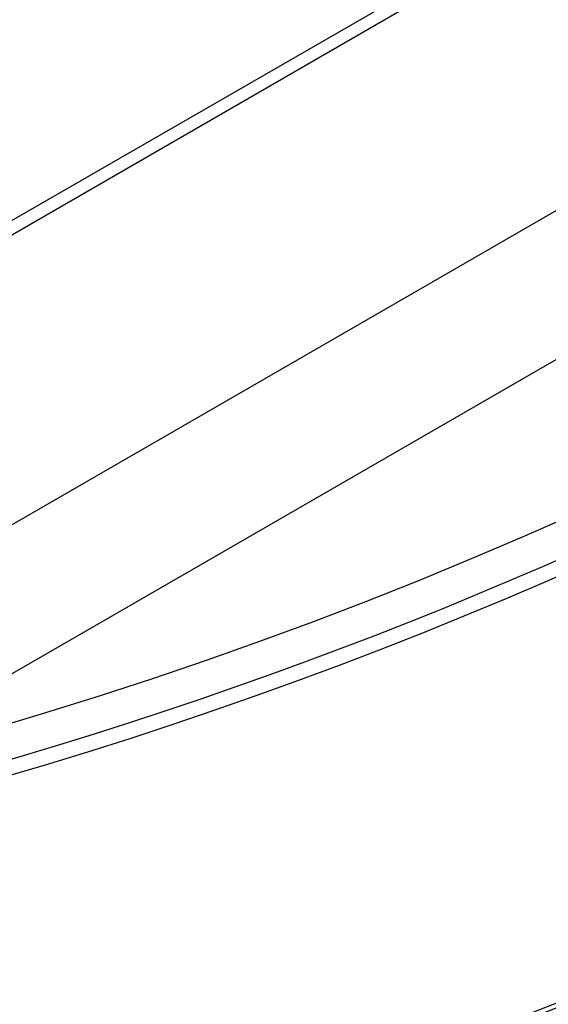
# Model space of a CAD drawing. Extents: x 12963 to 14406, y -2067 to -815.
# Tile 25 of 68: x 13690.55 to 13693.21, y -1638.06 to -1633.11. Entities that reach past the tile are written whole.
import ezdxf

# ---------------------------------------------------------------- set-up
doc = ezdxf.new("R2010")
doc.units = 0
doc.layers.get('0').update_dxf_attribs({"linetype": 'CONTINUOUS'})
doc.layers.add('COLOR', color=7, linetype='CONTINUOUS')

msp = doc.modelspace()

# ---------------------------------------------------------------- linework, layer by layer
for p, q in [((13727.86559033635, -1614.828569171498, 105.1250029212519), (13662.13835221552, -1652.776207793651, 105.1250029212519)), ((13724.04743158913, -1614.828569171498, 199.6250029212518), (13664.04743158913, -1649.469585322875, 199.6250029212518)), ((13723.92186962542, -1614.828569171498, 200.6250029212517), (13664.11021257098, -1649.360845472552, 200.6250029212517)), ((13724.65345323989, -1615.934503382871, 51.12500292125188), (13664.70218788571, -1650.547382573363, 51.12500292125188))]:
    msp.add_line(p, q)
at = {"extrusion": (0.112475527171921, 0.194813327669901, 0.9743700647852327)}
msp.add_lwpolyline([(-12693.92521337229, -5351.365580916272), (-12694.43576296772, -5351.056612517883), (-12694.94430877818, -5350.742947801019), (-12695.45079038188, -5350.424605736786), (-12695.95514755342, -5350.101606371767), (-12696.45732028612, -5349.773970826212), (-12696.9572488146, -5349.441721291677), (-12697.45487363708, -5349.104881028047), (-12697.95013553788, -5348.763474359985), (-12698.44297560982, -5348.417526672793), (-12698.93333527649, -5348.067064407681), (-12699.42115631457, -5347.712115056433), (-12699.90638087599, -5347.352707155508), (-12700.38895150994, -5346.988870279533), (-12700.86881118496, -5346.620635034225), (-12701.34590331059, -5346.248033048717), (-12701.82017175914, -5345.871096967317), (-12702.29156088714, -5345.489860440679), (-12702.76001555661, -5345.104358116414), (-12703.22548115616, -5344.714625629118), (-12703.68790362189, -5344.320699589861), (-12704.14722945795, -5343.922617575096), (-12704.60340575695, -5343.52041811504), (-12705.05638022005, -5343.114140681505), (-12705.5061011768, -5342.703825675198), (-12705.95251760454, -5342.289514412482), (-12706.39557914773, -5341.871249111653), (-12706.83523613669, -5341.449072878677), (-12707.27143960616, -5341.023029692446), (-12707.70414131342, -5340.59316438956), (-12708.13329375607, -5340.159522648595), (-12708.55885018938, -5339.722150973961), (-12708.98076464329, -5339.281096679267), (-12709.39899193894, -5338.836407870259), (-12709.81348770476, -5338.388133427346), (-12710.22420839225, -5337.936322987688), (-12710.63111129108, -5337.481026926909), (-12711.03415454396, -5337.022296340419), (-12711.43329716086, -5336.560183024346), (-12711.82849903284, -5336.094739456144), (-12712.21972094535, -5335.626018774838), (-12712.60692459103, -5335.154074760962), (-12712.99007258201, -5334.678961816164), (-12713.36912846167, -5334.200734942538), (-12713.74405671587, -5333.719449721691), (-12714.11482278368, -5333.235162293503), (-12714.48139306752, -5332.747929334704), (-12714.84373494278, -5332.257808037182), (-12715.2018167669, -5331.764856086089), (-12715.55560788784, -5331.269131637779), (-12715.90507865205, -5330.770693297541), (-12716.25020041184, -5330.269600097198), (-12716.59094553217, -5329.765911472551), (-12716.9272873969, -5329.259687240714), (-12717.25920041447, -5328.75098757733), (-12717.58666002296, -5328.23987299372), (-12717.90964269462, -5327.726404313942), (-12718.22812593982, -5327.210642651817), (-12718.54208831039, -5326.692649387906), (-12718.85150940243, -5326.172486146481), (-12719.15636985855, -5325.650214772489), (-12719.45665136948, -5325.125897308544), (-12719.75233667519, -5324.59959597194), (-12720.04340956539, -5324.071373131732), (-12720.32985487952, -5323.541291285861), (-12720.61165850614, -5323.00941303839), (-12720.88880738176, -5322.475801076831), (-12721.16128948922, -5321.940518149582), (-12721.42909385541, -5321.403627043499), (-12721.69221054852, -5320.865190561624), (-12721.95063067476, -5320.325271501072), (-12722.20434637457, -5319.783932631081), (-12722.45335081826, -5319.241236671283), (-12722.69763820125, -5318.697246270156), (-12722.9372037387, -5318.152023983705), (-12723.17204365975, -5317.605632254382), (-12723.40215520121, -5317.058133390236), (-12723.62753660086, -5316.509589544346), (-12723.84818709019, -5315.960062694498), (-12724.06410688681, -5315.409614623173), (-12724.27529718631, -5314.858306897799), (-12724.48176015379, -5314.306200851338), (-12724.68349891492, -5313.753357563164), (-12724.8805175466, -5313.199837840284), (-12725.07282106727, -5312.645702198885), (-12725.26041542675, -5312.091010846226), (-12725.44330749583, -5311.535823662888), (-12725.62150505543, -5310.980200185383), (-12725.79501678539, -5310.424199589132), (-12725.96385225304, -5309.867880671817), (-12726.12802190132, -5309.311301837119), (-12726.28753703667, -5308.754521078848), (-12726.44240981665, -5308.197595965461), (-12726.59265323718, -5307.640583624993), (-12726.73828111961, -5307.083540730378), (-12726.87930809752, -5306.526523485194), (-12727.01574960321, -5305.969587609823), (-12727.14762185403, -5305.41278832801), (-12727.2749418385, -5304.856180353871), (-12727.39772730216, -5304.299817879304), (-12727.5159967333, -5303.74375456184), (-12727.6297693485, -5303.188043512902), (-12727.73906507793, -5302.632737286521), (-12727.84390455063, -5302.07788786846), (-12727.94430907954, -5301.523546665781), (-12728.04030064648, -5300.969764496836), (-12728.13190188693, -5300.416591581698), (-12728.21913607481, -5299.864077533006), (-12728.30202710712, -5299.312271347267), (-12728.38059948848, -5298.761221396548), (-12728.45487831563, -5298.210975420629), (-12728.52488926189, -5297.661580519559), (-12728.59065856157, -5297.113083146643), (-12728.65221299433, -5296.565529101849), (-12728.70957986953, -5296.018963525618), (-12728.76278701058, -5295.473430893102), (-12728.81186273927, -5294.9289750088), (-12728.85683586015, -5294.385639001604), (-12728.89773564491, -5293.843465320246), (-12728.93459181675, -5293.302495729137), (-12728.96743453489, -5292.762771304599), (-12728.99629437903, -5292.224332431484), (-12729.02120233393, -5291.687218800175), (-12729.04218977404, -5291.151469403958), (-12729.05928844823, -5290.617122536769), (-12729.07253046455, -5290.084215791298), (-12729.08194827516, -5289.552786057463), (-12729.0875746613, -5289.022869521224), (-12729.08944271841, -5288.494501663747), (-12729.08764350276, -5287.975960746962), (-12729.08222485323, -5287.455927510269), (-12729.07315547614, -5286.934435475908), (-12729.06040436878, -5286.411518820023), (-12729.04394083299, -5285.887212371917), (-12729.02373448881, -5285.36155161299), (-12728.99975528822, -5284.834572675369), (-12728.97197352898, -5284.306312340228), (-12728.94035986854, -5283.776808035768), (-12728.90488533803, -5283.246097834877), (-12728.8655213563, -5282.714220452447), (-12728.822239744, -5282.181215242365), (-12728.77501273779, -5281.647122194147), (-12728.72381300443, -5281.111981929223), (-12728.6686136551, -5280.575835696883), (-12728.60938825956, -5280.038725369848), (-12728.54611086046, -5279.500693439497), (-12728.47875598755, -5278.961783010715), (-12728.40729867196, -5278.422037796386), (-12728.33171446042, -5277.8815021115), (-12728.25197942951, -5277.340220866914), (-12728.16807019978, -5276.798239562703), (-12728.07996394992, -5276.255604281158), (-12727.98763843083, -5275.712361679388), (-12727.89107197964, -5275.168558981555), (-12727.79024353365, -5274.624243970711), (-12727.68513264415, -5274.079464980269), (-12727.57571949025, -5273.53427088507), (-12727.46198489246, -5272.988711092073), (-12727.34391032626, -5272.442835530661), (-12727.22147793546, -5271.896694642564), (-12727.09467054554, -5271.350339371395), (-12726.96347167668, -5270.803821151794), (-12726.82786555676, -5270.257191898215), (-12726.68783713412, -5269.710503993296), (-12726.54337209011, -5269.163810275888), (-12726.39445685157, -5268.617164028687), (-12726.24107860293, -5268.070618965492), (-12726.08322529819, -5267.524229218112), (-12725.92088567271, -5266.978049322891), (-12725.75404925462, -5266.432134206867), (-12725.58270637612, -5265.886539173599), (-12725.40684818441, -5265.341319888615), (-12725.22646665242, -5264.796532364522), (-12725.0415545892, -5264.252232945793), (-12724.85210565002, -5263.708478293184), (-12724.6581143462, -5263.165325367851), (-12724.45957605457, -5262.622831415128), (-12724.25648702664, -5262.081053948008), (-12724.04884439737, -5261.540050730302), (-12723.8366461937, -5260.999879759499), (-12723.61989134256, -5260.46059924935), (-12723.39857967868, -5259.922267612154), (-12723.17271195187, -5259.384943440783), (-12722.942289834, -5258.848685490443), (-12722.70731592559, -5258.313552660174), (-12722.46779376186, -5257.779603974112), (-12722.22372781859, -5257.246898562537), (-12721.97512351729, -5256.715495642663), (-12721.7219872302, -5256.185454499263), (-12721.46432628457, -5255.656834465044), (-12721.20214896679, -5255.129694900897), (-12720.9354645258, -5254.604095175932), (-12720.66428317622, -5254.080094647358), (-12720.38861610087, -5253.557752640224), (-12720.10847545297, -5253.037128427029), (-12719.82387435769, -5252.518281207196), (-12719.53482691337, -5252.001270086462), (-12719.24134819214, -5251.486154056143), (-12718.94345424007, -5250.972991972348), (-12718.64116207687, -5250.461842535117), (-12718.33448969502, -5249.952764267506), (-12718.02345605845, -5249.445815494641), (-12717.70808110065, -5248.94105432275), (-12717.38838572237, -5248.438538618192), (-12717.06439178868, -5247.938325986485), (-12716.73612212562, -5247.440473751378), (-12716.40360051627, -5246.945038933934), (-12716.0668516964, -5246.452078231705), (-12715.72590134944, -5245.96164799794), (-12715.38077610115, -5245.473804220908), (-12715.03150351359, -5244.988602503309), (-12714.67811207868, -5244.506098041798), (-12714.32063121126, -5244.026345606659), (-12713.95909124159, -5243.549399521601), (-12713.59352340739, -5243.075313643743), (-12713.22395984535, -5242.604141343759), (-12712.85043358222, -5242.135935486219), (-12712.4729785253, -5241.670748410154), (-12712.09162945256, -5241.208631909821), (-12711.70642200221, -5240.749637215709), (-12711.31739266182, -5240.293814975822), (-12710.92457875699, -5239.841215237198), (-12710.52801843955, -5239.391887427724), (-12710.12775067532, -5238.94588033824), (-12709.7238152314, -5238.503242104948), (-12709.31625266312, -5238.064020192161), (-12708.90510430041, -5237.628261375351), (-12708.49041223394, -5237.196011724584), (-12708.07221930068, -5236.767316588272), (-12707.65056906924, -5236.342220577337), (-12707.22550582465, -5235.920767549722), (-12706.79707455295, -5235.503000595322), (-12706.36532092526, -5235.088962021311), (-12705.93029128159, -5234.678693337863), (-12705.49203261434, -5234.27223524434), (-12705.05059255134, -5233.869627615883), (-12704.60601933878, -5233.47090949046), (-12704.15836182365, -5233.076119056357), (-12703.70766943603, -5232.685293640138), (-12703.253992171, -5232.298469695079), (-12702.79738057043, -5231.915682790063), (-12702.33788570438, -5231.53696759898), (-12701.87555915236, -5231.162357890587), (-12701.41045298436, -5230.791886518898), (-12700.94261974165, -5230.42558541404), (-12700.47211241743, -5230.063485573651), (-12699.99898443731, -5229.705617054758), (-12699.52328963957, -5229.352008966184), (-12699.04508225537, -5229.002689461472), (-12698.56441688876, -5228.657685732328), (-12698.08134849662, -5228.317024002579), (-12697.59593236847, -5227.980729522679), (-12697.10822410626, -5227.648826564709), (-12696.61827960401, -5227.321338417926), (-12696.12615502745, -5226.998287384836), (-12695.63190679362, -5226.679694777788), (-12695.13559155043, -5226.365580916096)], dxfattribs=at)
at = {"extrusion": (0.1124755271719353, 0.1948133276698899, 0.9743700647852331)}
msp.add_lwpolyline([(-12693.01435559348, -5226.365580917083), (-12693.53542520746, -5226.670372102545), (-12694.05454487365, -5226.980022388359), (-12694.57165131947, -5227.29451397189), (-12695.08668143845, -5227.613827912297), (-12695.59957231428, -5227.937944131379), (-12696.11026124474, -5228.266841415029), (-12696.61868576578, -5228.600497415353), (-12697.12478367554, -5228.938888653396), (-12697.62849305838, -5229.281990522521), (-12698.12975230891, -5229.629777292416), (-12698.62850015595, -5229.982222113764), (-12699.12467568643, -5230.339297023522), (-12699.61821836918, -5230.70097295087), (-12700.1090680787, -5231.067219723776), (-12700.5971651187, -5231.438006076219), (-12701.08245024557, -5231.813299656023), (-12701.56486469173, -5232.193067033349), (-12702.04435018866, -5232.577273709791), (-12702.52084898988, -5232.965884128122), (-12702.99430389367, -5233.358861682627), (-12703.4646582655, -5233.756168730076), (-12703.9318560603, -5234.157766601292), (-12704.39584184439, -5234.563615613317), (-12704.85656081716, -5234.973675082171), (-12705.31395883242, -5235.387903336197), (-12705.76798241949, -5235.806257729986), (-12706.21857880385, -5236.228694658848), (-12706.66569592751, -5236.655169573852), (-12707.10928246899, -5237.085636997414), (-12707.54928786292, -5237.520050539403), (-12707.98566231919, -5237.958362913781), (-12708.41835684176, -5238.400525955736), (-12708.84732324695, -5238.84649063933), (-12709.27251418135, -5239.296207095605), (-12709.69388313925, -5239.749624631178), (-12710.11138447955, -5240.206691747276), (-12710.52497344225, -5240.667356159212), (-12710.93460616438, -5241.131564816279), (-12711.34023969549, -5241.599263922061), (-12711.74183201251, -5242.070398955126), (-12712.13934203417, -5242.544914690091), (-12712.53272963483, -5243.022755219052), (-12712.92195565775, -5243.503863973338), (-12713.30698192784, -5243.988183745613), (-12713.68777126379, -5244.47565671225), (-12714.0642874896, -5244.966224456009), (-12714.43649544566, -5245.459827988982), (-12714.80436099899, -5245.956407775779), (-12715.16785105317, -5246.455903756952), (-12715.52693355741, -5246.95825537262), (-12715.88157751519, -5247.463401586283), (-12716.23175299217, -5247.971280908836), (-12716.57743112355, -5248.481831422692), (-12716.91858412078, -5248.994990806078), (-12717.25518527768, -5249.510696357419), (-12717.58720897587, -5250.02888501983), (-12717.91463068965, -5250.549493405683), (-12718.23742699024, -5251.072457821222), (-12718.55557554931, -5251.597714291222), (-12718.86905514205, -5252.125198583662), (-12719.17784564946, -5252.654846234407), (-12719.48192806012, -5253.186592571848), (-12719.78128447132, -5253.72037274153), (-12720.07589808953, -5254.256121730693), (-12720.36575323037, -5254.793774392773), (-12720.65083531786, -5255.333265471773), (-12720.93113088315, -5255.874529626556), (-12721.20662756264, -5256.417501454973), (-12721.47731409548, -5256.962115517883), (-12721.74318032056, -5257.508306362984), (-12722.00421717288, -5258.056008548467), (-12722.26041667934, -5258.605156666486), (-12722.51177195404, -5259.155685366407), (-12722.75827719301, -5259.70752937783), (-12722.99992766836, -5260.260623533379), (-12723.23671972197, -5260.814902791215), (-12723.46865075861, -5261.370302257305), (-12723.6957192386, -5261.926757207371), (-12723.91792466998, -5262.48420310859), (-12724.13526760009, -5263.042575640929), (-12724.34774960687, -5263.601810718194), (-12724.55537328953, -5264.161844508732), (-12724.75814225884, -5264.722613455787), (-12724.95606112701, -5265.284054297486), (-12725.14913549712, -5265.846104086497), (-12725.33737195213, -5266.408700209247), (-12725.52077804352, -5266.971780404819), (-12725.69936227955, -5267.535282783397), (-12725.87313411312, -5268.099145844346), (-12726.04210392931, -5268.663308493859), (-12726.20628303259, -5269.227710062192), (-12726.36568363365, -5269.792290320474), (-12726.52031883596, -5270.356989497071), (-12726.67020262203, -5270.921748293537), (-12726.81534983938, -5271.486507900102), (-12726.95577618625, -5272.05121001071), (-12727.09149819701, -5272.615796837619), (-12727.22253322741, -5273.180211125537), (-12727.34889943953, -5273.744396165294), (-12727.47061578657, -5274.308295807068), (-12727.58770199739, -5274.871854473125), (-12727.70017856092, -5275.43501717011), (-12727.80806671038, -5275.997729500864), (-12727.91138840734, -5276.559937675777), (-12728.01016632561, -5277.121588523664), (-12728.10442383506, -5277.682629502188), (-12728.1941849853, -5278.243008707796), (-12728.27947448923, -5278.802674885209), (-12728.36031770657, -5279.361577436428), (-12728.43674062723, -5279.919666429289), (-12728.50876985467, -5280.476892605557), (-12728.57643258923, -5281.03320738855), (-12728.63975661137, -5281.588562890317), (-12728.69877026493, -5282.142911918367), (-12728.75350244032, -5282.696207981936), (-12728.80398255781, -5283.248405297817), (-12728.85024055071, -5283.799458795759), (-12728.89230684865, -5284.349324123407), (-12728.9302123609, -5284.897957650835), (-12728.96398845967, -5285.445316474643), (-12728.9936669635, -5285.991358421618), (-12729.01928012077, -5286.536042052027), (-12729.04086059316, -5287.079326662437), (-12729.05844143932, -5287.621172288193), (-12729.07205609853, -5288.161539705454), (-12729.08173837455, -5288.700390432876), (-12729.08752241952, -5289.237686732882), (-12729.08944271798, -5289.773391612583), (-12729.08769105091, -5290.285034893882), (-12729.08241587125, -5290.798131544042), (-12729.07358711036, -5291.312649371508), (-12729.06117497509, -5291.828555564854), (-12729.04514996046, -5292.34581669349), (-12729.02548286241, -5292.864398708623), (-12729.0021447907, -5293.384266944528), (-12728.97510718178, -5293.905386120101), (-12728.94434181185, -5294.427720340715), (-12728.9098208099, -5294.951233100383), (-12728.87151667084, -5295.47588728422), (-12728.82940226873, -5296.001645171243), (-12728.78345086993, -5296.528468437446), (-12728.73363614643, -5297.05631815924), (-12728.67993218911, -5297.585154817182), (-12728.62231352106, -5298.114938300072), (-12728.56075511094, -5298.645627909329), (-12728.49523238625, -5299.177182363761), (-12728.42572124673, -5299.709559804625), (-12728.35219807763, -5300.242717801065), (-12728.27463976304, -5300.776613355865), (-12728.19302369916, -5301.311202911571), (-12728.10732780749, -5301.846442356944), (-12728.01753054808, -5302.382287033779), (-12727.92361093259, -5302.918691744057), (-12727.8255485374, -5303.455610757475), (-12727.72332351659, -5303.992997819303), (-12727.61691661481, -5304.530806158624), (-12727.50630918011, -5305.068988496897), (-12727.39148317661, -5305.607497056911), (-12727.27242119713, -5306.146283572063), (-12727.14910647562, -5306.685299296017), (-12727.02152289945, -5307.224495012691), (-12726.88965502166, -5307.763821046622), (-12726.7534880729, -5308.303227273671), (-12726.61300797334, -5308.842663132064), (-12726.46820134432, -5309.382077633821), (-12726.31905551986, -5309.921419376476), (-12726.16555855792, -5310.460636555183), (-12726.0076992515, -5310.999676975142), (-12725.8454671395, -5311.538488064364), (-12725.67885251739, -5312.077016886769), (-12725.50784644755, -5312.615210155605), (-12725.33244076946, -5313.153014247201), (-12725.15262810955, -5313.690375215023), (-12724.96840189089, -5314.227238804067), (-12724.77975634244, -5314.763550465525), (-12724.58668650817, -5315.299255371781), (-12724.38918825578, -5315.834298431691), (-12724.18725828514, -5316.368624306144), (-12723.98089413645, -5316.90217742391), (-12723.77009419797, -5317.434901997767), (-12723.55485771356, -5317.966742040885), (-12723.33518478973, -5318.497641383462), (-12723.11107640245, -5319.027543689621), (-12722.88253440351, -5319.556392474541), (-12722.64956152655, -5320.084131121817), (-12722.41216139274, -5320.610702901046), (-12722.170338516, -5321.136050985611), (-12721.92409830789, -5321.660118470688), (-12721.67344708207, -5322.182848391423), (-12721.41839205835, -5322.704183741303), (-12721.1589413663, -5323.224067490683), (-12720.89510404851, -5323.742442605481), (-12720.62689006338, -5324.25925206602), (-12720.35431028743, -5324.774438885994), (-12720.07737651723, -5325.28794613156), (-12719.79610147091, -5325.799716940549), (-12719.51049878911, -5326.309694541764), (-12719.22058303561, -5326.817822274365), (-12718.9263696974, -5327.324043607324), (-12718.62787518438, -5327.828302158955), (-12718.32511682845, -5328.330541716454), (-12718.01811288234, -5328.830706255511), (-12717.70688251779, -5329.328739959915), (-12717.39144582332, -5329.824587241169), (-12717.07182380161, -5330.318192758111), (-12716.74803836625, -5330.809501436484), (-12716.42011233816, -5331.298458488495), (-12716.08806944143, -5331.785009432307), (-12715.75193429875, -5332.269100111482), (-12715.41173242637, -5332.750676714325), (-12715.06749022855, -5333.229685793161), (-12714.71923499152, -5333.706074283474), (-12714.36699487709, -5334.179789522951), (-12714.01079891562, -5334.650779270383), (-12713.6506769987, -5335.118991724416), (-12713.28665987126, -5335.584375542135), (-12712.91877912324, -5336.046879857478), (-12712.54706718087, -5336.506454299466), (-12712.17155729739, -5336.963049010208), (-12711.79228354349, -5337.416614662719), (-12711.40928079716, -5337.867102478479), (-12711.0225847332, -5338.314464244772), (-12710.63223181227, -5338.758652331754), (-12710.23825926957, -5339.199619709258), (-12709.84070510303, -5339.637319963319), (-12709.43960806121, -5340.071707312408), (-12709.03500763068, -5340.502736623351), (-12708.62694402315, -5340.930363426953), (-12708.21545816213, -5341.354543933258), (-12707.80059166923, -5341.775235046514), (-12707.38238685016, -5342.192394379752), (-12706.96088668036, -5342.605980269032), (-12706.53613479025, -5343.015951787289), (-12706.10817545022, -5343.422268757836), (-12705.67705355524, -5343.824891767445), (-12705.24281460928, -5344.223782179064), (-12704.80550470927, -5344.618902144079), (-12704.3651705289, -5345.010214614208), (-12703.92185930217, -5345.397683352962), (-12703.47561880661, -5345.781272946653), (-12703.02649734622, -5346.160948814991), (-12702.57454373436, -5346.536677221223), (-12702.1198072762, -5346.908425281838), (-12701.66233775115, -5347.276160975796), (-12701.20218539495, -5347.639853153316), (-12700.7394008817, -5347.999471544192), (-12700.27403530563, -5348.354986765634), (-12699.80614016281, -5348.706370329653), (-12699.33576733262, -5349.053594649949), (-12698.8629690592, -5349.396633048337), (-12698.38779793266, -5349.735459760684), (-12697.91030687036, -5350.070049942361), (-12697.43054909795, -5350.400379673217), (-12696.94857813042, -5350.726425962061), (-12696.46444775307, -5351.048166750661), (-12695.97821200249, -5351.365580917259)], dxfattribs=at)
at = {"extrusion": (0.1124755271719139, 0.1948133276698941, 0.9743700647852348)}
msp.add_lwpolyline([(-12699.37540150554, -5226.365580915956), (-12699.85081632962, -5226.700698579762), (-12700.32397979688, -5227.039889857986), (-12700.79484275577, -5227.383131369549), (-12701.26335635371, -5227.730398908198), (-12701.72947205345, -5228.081667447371), (-12702.1931416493, -5228.436911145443), (-12702.65431728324, -5228.796103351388), (-12703.11295146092, -5229.159216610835), (-12703.56899706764, -5229.526222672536), (-12704.02240738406, -5229.897092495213), (-12704.47313610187, -5230.271796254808), (-12704.92113733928, -5230.65030335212), (-12705.36636565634, -5231.032582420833), (-12705.80877607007, -5231.418601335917), (-12706.24832406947, -5231.808327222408), (-12706.68496563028, -5232.20172646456), (-12707.11865722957, -5232.59876471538), (-12707.54935586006, -5232.999406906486), (-12707.97701904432, -5233.403617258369), (-12708.40160484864, -5233.811359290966), (-12708.8230718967, -5234.222595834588), (-12709.241379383, -5234.637289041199), (-12709.65648708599, -5235.055400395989), (-12710.06835538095, -5235.476890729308), (-12710.47694525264, -5235.901720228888), (-12710.88221830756, -5236.329848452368), (-12711.28413678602, -5236.761234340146), (-12711.68266357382, -5237.195836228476), (-12712.07776221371, -5237.633611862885), (-12712.46939691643, -5238.074518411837), (-12712.85753257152, -5238.51851248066), (-12713.24213475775, -5238.965550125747), (-12713.62316975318, -5239.415586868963), (-12714.00060454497, -5239.868577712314), (-12714.37440683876, -5240.324477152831), (-12714.7445450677, -5240.783239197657), (-12715.11098840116, -5241.244817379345), (-12715.47370675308, -5241.70916477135), (-12715.83267078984, -5242.176234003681), (-12716.18785193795, -5242.645977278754), (-12716.53922239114, -5243.118346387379), (-12716.88675511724, -5243.593292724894), (-12717.23042386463, -5244.070767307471), (-12717.57020316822, -5244.550720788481), (-12717.90606835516, -5245.033103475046), (-12718.23799555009, -5245.517865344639), (-12718.56596167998, -5246.004956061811), (-12718.88994447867, -5246.494324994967), (-12719.20992249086, -5246.985921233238), (-12719.52587507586, -5247.479693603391), (-12719.83778241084, -5247.975590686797), (-12720.14562549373, -5248.473560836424), (-12720.44938614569, -5248.973552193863), (-12720.74904701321, -5249.475512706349), (-12721.04459156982, -5249.979390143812), (-12721.33600411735, -5250.485132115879), (-12721.62326978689, -5250.992686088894), (-12721.90637453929, -5251.501999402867), (-12722.18530516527, -5252.013019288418), (-12722.46004928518, -5252.525692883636), (-12722.73059534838, -5253.039967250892), (-12722.99693263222, -5253.555789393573), (-12723.25905124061, -5254.073106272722), (-12723.51694210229, -5254.591864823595), (-12723.77059696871, -5255.112011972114), (-12724.02000841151, -5255.633494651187), (-12724.26516981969, -5256.156259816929), (-12724.50607539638, -5256.680254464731), (-12724.74272015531, -5257.205425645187), (-12724.97509991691, -5257.731720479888), (-12725.20321130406, -5258.25908617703), (-12725.42705173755, -5258.787470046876), (-12725.64661943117, -5259.31681951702), (-12725.86191338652, -5259.847082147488), (-12726.07293338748, -5260.378205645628), (-12726.27967999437, -5260.910137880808), (-12726.48215453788, -5261.442826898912), (-12726.68035911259, -5261.976220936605), (-12726.87429657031, -5262.510268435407), (-12727.0639705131, -5263.044918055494), (-12727.24938528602, -5263.580118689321), (-12727.4305459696, -5264.115819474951), (-12727.60745837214, -5264.651969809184), (-12727.78012902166, -5265.188519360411), (-12727.94856515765, -5265.725418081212), (-12728.11277472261, -5266.262616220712), (-12728.27276635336, -5266.800064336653), (-12728.42854937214, -5267.337713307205), (-12728.58013377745, -5267.875514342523), (-12728.7275302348, -5268.413418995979), (-12728.87075006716, -5268.95137917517), (-12729.00980524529, -5269.489347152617), (-12729.14470837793, -5270.027275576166), (-12729.2754727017, -5270.565117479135), (-12729.40211207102, -5271.102826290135), (-12729.52464094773, -5271.64035584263), (-12729.64307439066, -5272.17766038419), (-12729.75742804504, -5272.714694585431), (-12729.86771813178, -5273.251413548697), (-12729.97396143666, -5273.787772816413), (-12730.07617529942, -5274.323728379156), (-12730.17437760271, -5274.859236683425), (-12730.26858676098, -5275.394254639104), (-12730.3588217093, -5275.928739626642), (-12730.44510189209, -5276.462649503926), (-12730.52744725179, -5276.995942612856), (-12730.60587821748, -5277.528577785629), (-12730.68041569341, -5278.06051435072), (-12730.75108104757, -5278.591712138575), (-12730.81789610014, -5279.122131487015), (-12730.88088311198, -5279.651733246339), (-12730.94006477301, -5280.180478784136), (-12730.99546419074, -5280.708329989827), (-12731.04710487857, -5281.235249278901), (-12731.09501074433, -5281.761199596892), (-12731.13920607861, -5282.286144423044), (-12731.17971554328, -5282.810047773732), (-12731.21656415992, -5283.332874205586), (-12731.24977729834, -5283.854588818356), (-12731.27938066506, -5284.375157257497), (-12731.30540029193, -5284.894545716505), (-12731.32786252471, -5285.412720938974), (-12731.34679401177, -5285.929650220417), (-12731.36222169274, -5286.445301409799), (-12731.37417278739, -5286.959642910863), (-12731.38267478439, -5287.472643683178), (-12731.38775543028, -5287.984273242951), (-12731.38944271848, -5288.49450166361), (-12731.3876952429, -5289.013750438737), (-12731.38243302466, -5289.534449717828), (-12731.37362656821, -5290.056567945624), (-12731.3612466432, -5290.580072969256), (-12731.34526429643, -5291.104932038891), (-12731.32565086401, -5291.63111180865), (-12731.30237798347, -5292.158578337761), (-12731.2754176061, -5292.68729709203), (-12731.24474200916, -5293.217232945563), (-12731.21032380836, -5293.748350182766), (-12731.17213597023, -5294.280612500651), (-12731.13015182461, -5294.81398301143), (-12731.08434507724, -5295.348424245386), (-12731.03468982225, -5295.883898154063), (-12730.98116055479, -5296.420366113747), (-12730.92373218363, -5296.957788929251), (-12730.86238004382, -5297.496126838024), (-12730.79707990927, -5298.03533951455), (-12730.72780800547, -5298.575386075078), (-12730.65454102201, -5299.116225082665), (-12730.57725612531, -5299.65781455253), (-12730.49593097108, -5300.200111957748), (-12730.41054371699, -5300.743074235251), (-12730.32107303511, -5301.286657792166), (-12730.22749812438, -5301.830818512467), (-12730.12979872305, -5302.375511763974), (-12730.02795512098, -5302.920692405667), (-12729.9219481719, -5303.46631479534), (-12729.81175930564, -5304.012332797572), (-12729.69737054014, -5304.558699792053), (-12729.57876449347, -5305.10536868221), (-12729.45592439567, -5305.652291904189), (-12729.32883410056, -5306.199421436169), (-12729.19747809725, -5306.746708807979), (-12729.06184152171, -5307.294105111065), (-12728.92191016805, -5307.841561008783), (-12728.77767049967, -5308.389026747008), (-12728.62910966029, -5308.93645216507), (-12728.47621548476, -5309.483786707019), (-12728.31897650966, -5310.030979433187), (-12728.15738198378, -5310.577979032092), (-12727.99142187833, -5311.124733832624), (-12727.82108689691, -5311.671191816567), (-12727.64636848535, -5312.217300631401), (-12727.46725884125, -5312.763007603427), (-12727.28375092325, -5313.308259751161), (-12727.09583846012, -5313.853003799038), (-12726.90351595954, -5314.397186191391), (-12726.70677871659, -5314.940753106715), (-12726.50562282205, -5315.483650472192), (-12726.30004517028, -5316.025823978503), (-12726.09004346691, -5316.567219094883), (-12725.87561623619, -5317.107781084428), (-12725.65676282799, -5317.647455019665), (-12725.43348342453, -5318.186185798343), (-12725.20577904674, -5318.72391815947), (-12724.97365156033, -5319.260596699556), (-12724.73710368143, -5319.796165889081), (-12724.49613898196, -5320.330570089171), (-12724.25076189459, -5320.863753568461), (-12724.0009777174, -5321.395660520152), (-12723.74679261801, -5321.926235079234), (-12723.48821363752, -5322.455421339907), (-12723.22524869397, -5322.983163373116), (-12722.95790658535, -5323.509405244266), (-12722.68619699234, -5324.034091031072), (-12722.41013048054, -5324.557164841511), (-12722.12971850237, -5325.078570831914), (-12721.84497339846, -5325.598253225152), (-12721.55590839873, -5326.116156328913), (-12721.26253762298, -5326.632224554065), (-12720.96487608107, -5327.146402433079), (-12720.66293967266, -5327.658634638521), (-12720.35674518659, -5328.168866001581), (-12720.04631029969, -5328.677041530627), (-12719.73165357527, -5329.183106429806), (-12719.41279446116, -5329.687006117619), (-12719.08975328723, -5330.188686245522), (-12718.76255126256, -5330.688092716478), (-12718.4312104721, -5331.185171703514), (-12718.09575387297, -5331.679869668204), (-12717.75620529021, -5332.172133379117), (-12717.41258941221, -5332.661909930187), (-12717.06493178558, -5333.149146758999), (-12716.71325880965, -5333.633791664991), (-12716.35759773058, -5334.115792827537), (-12715.99797663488, -5334.595098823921), (-12715.63442444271, -5335.071658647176), (-12715.26697090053, -5335.545421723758), (-12714.89564657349, -5336.016337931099), (-12714.52048283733, -5336.484357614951), (-12714.14151186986, -5336.94943160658), (-12713.75876664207, -5337.411511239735), (-12713.37228090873, -5337.870548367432), (-12712.98208919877, -5338.326495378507), (-12712.58822680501, -5338.779305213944), (-12712.19072977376, -5339.228931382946), (-12711.78963489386, -5339.675327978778), (-12711.38497968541, -5340.118449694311), (-12710.97680238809, -5340.558251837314), (-12710.56514194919, -5340.994690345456), (-12710.15003801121, -5341.427721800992), (-12709.73153089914, -5341.857303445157), (-12709.30966160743, -5342.283393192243), (-12708.88447178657, -5342.705949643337), (-12708.45600372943, -5343.12493209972), (-12708.02430035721, -5343.54030057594), (-12707.58940520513, -5343.952015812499), (-12707.15136240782, -5344.360039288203), (-12706.71021668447, -5344.764333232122), (-12706.26601332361, -5345.164860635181), (-12705.81879816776, -5345.561585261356), (-12705.36861759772, -5345.954471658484), (-12704.91551851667, -5346.343485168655), (-12704.45954833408, -5346.728591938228), (-12704.00075494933, -5347.109758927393), (-12703.53918673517, -5347.486953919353), (-12703.07489252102, -5347.860145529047), (-12702.607921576, -5348.229303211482), (-12702.1383235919, -5348.594397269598), (-12701.66614866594, -5348.955398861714), (-12701.19144728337, -5349.312280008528), (-12700.71427029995, -5349.665013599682), (-12700.2346689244, -5350.013573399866), (-12699.75269470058, -5350.357934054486), (-12699.26839948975, -5350.698071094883), (-12698.78183545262, -5351.033960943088), (-12698.2930550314, -5351.365580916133)], dxfattribs=at)
at = {"extrusion": (0.1124755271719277, 0.1948133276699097, 0.9743700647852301)}
msp.add_lwpolyline([(-12700.13301897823, -5351.365580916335), (-12700.598949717, -5351.028257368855), (-12701.06260912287, -5350.686997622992), (-12701.52395032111, -5350.341825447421), (-12701.98292674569, -5349.992765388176), (-12702.43949215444, -5349.639842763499), (-12702.89360064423, -5349.283083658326), (-12703.34520666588, -5348.922514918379), (-12703.7942650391, -5348.558164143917), (-12704.24073096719, -5348.190059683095), (-12704.68456005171, -5347.818230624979), (-12705.1257083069, -5347.442706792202), (-12705.56413217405, -5347.063518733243), (-12705.9997885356, -5346.680697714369), (-12706.43263472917, -5346.294275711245), (-12706.86262856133, -5345.904285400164), (-12707.28972832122, -5345.510760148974), (-12707.71389279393, -5345.113734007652), (-12708.13508127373, -5344.713241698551), (-12708.553253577, -5344.309318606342), (-12708.96837005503, -5343.902000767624), (-12709.38039160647, -5343.491324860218), (-12709.78927968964, -5343.077328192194), (-12710.19499633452, -5342.660048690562), (-12710.59750415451, -5342.239524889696), (-12710.99676635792, -5341.815795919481), (-12711.39274675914, -5341.388901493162), (-12711.78540978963, -5340.958881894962), (-12712.1747205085, -5340.525777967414), (-12712.56064461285, -5340.08963109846), (-12712.94314844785, -5339.650483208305), (-12713.32219901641, -5339.208376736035), (-12713.69776398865, -5338.763354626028), (-12714.06981171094, -5338.31546031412), (-12714.43831121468, -5337.864737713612), (-12714.80323222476, -5337.411231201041), (-12715.16454516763, -5336.954985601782), (-12715.52222117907, -5336.496046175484), (-12715.87623211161, -5336.034458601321), (-12716.22655054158, -5335.570268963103), (-12716.57314977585, -5335.103523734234), (-12716.91600385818, -5334.634269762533), (-12717.25508757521, -5334.162554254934), (-12717.59037646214, -5333.688424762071), (-12717.92184680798, -5333.211929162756), (-12718.24947566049, -5332.733115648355), (-12718.57324083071, -5332.252032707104), (-12718.89312089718, -5331.768729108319), (-12719.20909520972, -5331.283253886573), (-12719.52114389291, -5330.795656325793), (-12719.82924784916, -5330.30598594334), (-12720.13338876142, -5329.814292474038), (-12720.43354909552, -5329.320625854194), (-12720.72971210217, -5328.825036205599), (-12721.02186181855, -5328.32757381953), (-12721.30998306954, -5327.828289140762), (-12721.59406146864, -5327.327232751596), (-12721.87408341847, -5326.824455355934), (-12722.15003611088, -5326.320007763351), (-12722.42190752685, -5325.813940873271), (-12722.68968643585, -5325.30630565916), (-12722.95336239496, -5324.797153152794), (-12723.21292574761, -5324.286534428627), (-12723.46836762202, -5323.774500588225), (-12723.71967992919, -5323.261102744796), (-12723.96685536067, -5322.746392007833), (-12724.20988738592, -5322.230419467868), (-12724.44877024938, -5321.713236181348), (-12724.68349896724, -5321.194893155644), (-12724.91406932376, -5320.675441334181), (-12725.14047786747, -5320.154931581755), (-12725.36272190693, -5319.633414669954), (-12725.58079950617, -5319.110941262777), (-12725.79470947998, -5318.587561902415), (-12726.00445138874, -5318.063326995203), (-12726.21002553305, -5317.538286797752), (-12726.41143294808, -5317.012491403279), (-12726.60867539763, -5316.485990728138), (-12726.80175536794, -5315.958834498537), (-12726.9906760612, -5315.431072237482), (-12727.17544138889, -5314.902753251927), (-12727.35605596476, -5314.373926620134), (-12727.53252509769, -5313.844641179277), (-12727.70485478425, -5313.314945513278), (-12727.87305170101, -5312.784887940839), (-12728.03712319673, -5312.254516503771), (-12728.19707728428, -5311.723878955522), (-12728.35292263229, -5311.193022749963), (-12728.50466855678, -5310.661995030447), (-12728.65232501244, -5310.130842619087), (-12728.79590258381, -5309.599612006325), (-12728.93541247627, -5309.068349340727), (-12729.07086650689, -5308.537100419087), (-12729.20227709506, -5308.005910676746), (-12729.32965725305, -5307.474825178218), (-12729.45302057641, -5306.943888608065), (-12729.57238123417, -5306.413145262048), (-12729.68775395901, -5305.882639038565), (-12729.79915403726, -5305.352413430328), (-12729.9065972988, -5304.82251151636), (-12730.01010010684, -5304.292975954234), (-12730.10967934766, -5303.763848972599), (-12730.2053524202, -5303.235172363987), (-12730.2971372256, -5302.70698747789), (-12730.38505215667, -5302.179335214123), (-12730.46911608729, -5301.652256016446), (-12730.54934836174, -5301.125789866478), (-12730.62576878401, -5300.599976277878), (-12730.69839760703, -5300.0748542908), (-12730.76725552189, -5299.550462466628), (-12730.83236364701, -5299.026838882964), (-12730.8937435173, -5298.504021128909), (-12730.9514170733, -5297.982046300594), (-12731.00540665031, -5297.460950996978), (-12731.05573496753, -5296.940771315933), (-12731.10242511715, -5296.421542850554), (-12731.14550055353, -5295.903300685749), (-12731.18498508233, -5295.3860793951), (-12731.22090284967, -5294.869913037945), (-12731.25327833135, -5294.35483515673), (-12731.28213632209, -5293.840878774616), (-12731.30750192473, -5293.328076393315), (-12731.32940053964, -5292.816459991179), (-12731.347857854, -5292.306061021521), (-12731.36289983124, -5291.796910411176), (-12731.37455270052, -5291.289038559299), (-12731.38284294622, -5290.782475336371), (-12731.38779729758, -5290.277250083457), (-12731.38944271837, -5289.773391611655), (-12731.38764992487, -5289.247453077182), (-12731.38225098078, -5288.720026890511), (-12731.37321524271, -5288.191145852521), (-12731.36051234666, -5287.660843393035), (-12731.34411222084, -5287.129153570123), (-12731.32398509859, -5286.596111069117), (-12731.30010153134, -5286.061751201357), (-12731.27243240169, -5285.526109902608), (-12731.24094893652, -5284.989223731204), (-12731.20562272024, -5284.451129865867), (-12731.16642570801, -5283.911866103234), (-12731.12333023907, -5283.371470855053), (-12731.07630905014, -5282.829983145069), (-12731.02533528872, -5282.287442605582), (-12730.97038252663, -5281.743889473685), (-12730.91142477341, -5281.199364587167), (-12730.84843648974, -5280.653909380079), (-12730.78139260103, -5280.107565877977), (-12730.71026851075, -5279.560376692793), (-12730.635040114, -5279.012385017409), (-12730.55568381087, -5278.463634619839), (-12730.4721765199, -5277.914169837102), (-12730.38449569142, -5277.364035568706), (-12730.2926193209, -5276.81327726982), (-12730.19652596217, -5276.261940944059), (-12730.09619474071, -5275.710073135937), (-12729.99160536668, -5275.157720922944), (-12729.882738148, -5274.60493190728), (-12729.76957400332, -5274.051754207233), (-12729.65209447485, -5273.498236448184), (-12729.53028174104, -5272.944427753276), (-12729.40411862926, -5272.3903777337), (-12729.27358862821, -5271.836136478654), (-12729.13867590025, -5271.281754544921), (-12728.9993652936, -5270.727282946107), (-12728.85564235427, -5270.172773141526), (-12728.70749333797, -5269.618277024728), (-12728.55490522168, -5269.063846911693), (-12728.39786571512, -5268.50953552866), (-12728.23636327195, -5267.955395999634), (-12728.07038710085, -5267.401481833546), (-12727.89992717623, -5266.847846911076), (-12727.72497424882, -5266.294545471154), (-12727.54551985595, -5265.741632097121), (-12727.36155633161, -5265.189161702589), (-12727.17307681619, -5264.637189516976), (-12726.98007526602, -5264.085771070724), (-12726.78254646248, -5263.534962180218), (-12726.58048602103, -5262.984818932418), (-12726.37389039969, -5262.435397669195), (-12726.16275690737, -5261.886754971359), (-12725.94708371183, -5261.338947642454), (-12725.72686984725, -5260.792032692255), (-12725.50211522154, -5260.246067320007), (-12725.27282062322, -5259.701108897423), (-12725.03898772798, -5259.157214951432), (-12724.80061910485, -5258.61444314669), (-12724.55771822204, -5258.072851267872), (-12724.31028945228, -5257.53249720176), (-12724.05833807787, -5256.993438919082), (-12723.80187029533, -5256.455734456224), (-12723.54089321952, -5255.919441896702), (-12723.27541488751, -5255.384619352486), (-12723.00544426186, -5254.851324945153), (-12722.73099123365, -5254.319616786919), (-12722.45206662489, -5253.789552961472), (-12722.16868219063, -5253.261191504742), (-12721.88085062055, -5252.734590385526), (-12721.58858554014, -5252.209807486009), (-12721.29190151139, -5251.686900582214), (-12720.99081403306, -5251.165927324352), (-12720.68533954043, -5250.64694521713), (-12720.37549540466, -5250.130011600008), (-12720.06129993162, -5249.615183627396), (-12719.74277236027, -5249.102518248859), (-12719.41993286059, -5248.592072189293), (-12719.09280253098, -5248.083901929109), (-12718.76140339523, -5247.578063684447), (-12718.42575839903, -5247.074613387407), (-12718.08589140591, -5246.573606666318), (-12717.74182719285, -5246.075098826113), (-12717.39359144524, -5245.579144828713), (-12717.04121075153, -5245.085799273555), (-12716.68471259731, -5244.595116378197), (-12716.32412535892, -5244.10714995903), (-12715.95947829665, -5243.621953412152), (-12715.59080154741, -5243.139579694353), (-12715.21812611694, -5242.660081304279), (-12714.84148387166, -5242.183510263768), (-12714.4609075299, -5241.709918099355), (-12714.07643065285, -5241.239355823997), (-12713.68808763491, -5240.771873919), (-12713.29591369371, -5240.307522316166), (-12712.89994485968, -5239.846350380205), (-12712.50021796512, -5239.388406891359), (-12712.09677063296, -5238.933740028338), (-12711.68964126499, -5238.482397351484), (-12711.27886902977, -5238.034425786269), (-12710.86449385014, -5237.589871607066), (-12710.44655639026, -5237.148780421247), (-12710.02509804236, -5236.711197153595), (-12709.60016091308, -5236.277166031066), (-12709.17178780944, -5235.846730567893), (-12708.74002222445, -5235.419933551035), (-12708.30490832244, -5234.996817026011), (-12707.86649092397, -5234.577422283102), (-12707.42481549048, -5234.161789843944), (-12706.97992810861, -5233.749959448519), (-12706.53187547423, -5233.341970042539), (-12706.08070487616, -5232.937859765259), (-12705.62646417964, -5232.537665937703), (-12705.16920180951, -5232.141425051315), (-12704.70896673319, -5231.749172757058), (-12704.24580844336, -5231.360943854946), (-12703.77977694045, -5230.976772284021), (-12703.31092271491, -5230.596691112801), (-12702.83929672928, -5230.220732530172), (-12702.36495040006, -5229.848927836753), (-12701.88793557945, -5229.481307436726), (-12701.40830453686, -5229.117900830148), (-12700.92610994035, -5228.758736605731), (-12700.44140483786, -5228.403842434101), (-12699.95424263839, -5228.053245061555), (-12699.46467709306, -5227.706970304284), (-12698.97276227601, -5227.365043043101), (-12698.47855256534, -5227.027487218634), (-12697.98210262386, -5226.694325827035), (-12697.48346737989, -5226.365580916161)], dxfattribs=at)
at = {"extrusion": (0, 0, -1)}
for centre, radius, start, end in [((-13684.04743158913, -1614.828569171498, -259.6250029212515), 65.00000000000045, 329.9999999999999, 149.9999999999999), ((-13684.04743158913, -1614.828569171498, -89.37470231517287), 70.9424557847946, 330.0000000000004, 150.0000000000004), ((-13684.04743158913, -1614.828569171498, -46.50000292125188), 70.9424557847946, 330.0000000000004, 150.0000000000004), ((-13684.04743158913, -1614.828569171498, -259.6250029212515), 64, 330.0000000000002, 150.0000000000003), ((-13684.04743158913, -1614.828569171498, -88.12500292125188), 52.09123273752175, 330.0000000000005, 150.0000000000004), ((-13684.04743158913, -1614.828569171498, -62.12500292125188), 47.03455676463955, 330.0000000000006, 150.0000000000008), ((-13684.04743158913, -1614.828569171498, -199.6250029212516), 39.9999999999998, 330.0000000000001, 150.0000000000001), ((-13684.04743158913, -1614.828569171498, -89.37470231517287), 70.94245578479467, 150.0000000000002, 330.0000000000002), ((-13684.04743158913, -1614.828569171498, -46.50000292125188), 70.94245578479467, 150.0000000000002, 330.0000000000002), ((-13684.04743158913, -1614.828569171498, -259.6250029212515), 65.00000000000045, 149.9999999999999, 329.9999999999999), ((-13684.04743158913, -1614.828569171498, -259.6250029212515), 64, 150.0000000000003, 330.0000000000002), ((-13684.04743158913, -1614.828569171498, -88.12500292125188), 52.09123273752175, 150.0000000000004, 330.0000000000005), ((-13684.04743158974, -1614.828569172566, -218.0844421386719), 24.9999999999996, 92.6836388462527, 236.5601872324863), ((-13684.04743158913, -1614.828569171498, -62.12500292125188), 47.03455676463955, 149.9999999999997, 329.9999999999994), ((-13684.04743158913, -1614.828569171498, -199.6250029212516), 40, 150.0000000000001, 330.0000000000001), ((-13684.04743158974, -1614.828569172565, -218.0844421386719), 25.00000000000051, 243.4398127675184, 27.31636115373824), ((-13684.04743158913, -1614.828569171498, -51.12500292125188), 18.13793137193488, 149.9999999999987, 329.9999999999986), ((-13684.04743158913, -1614.828569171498, -43.50000292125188), 18.1379313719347, 149.9999999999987, 329.9999999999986), ((-13684.04743158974, -1614.828569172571, -223.0844421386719), 29.99999999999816, 177.4999999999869, 302.500000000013), ((-13684.04743158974, -1614.828569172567, -219.5844421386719), 29.99999999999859, 177.4999999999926, 302.5000000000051)]:
    msp.add_arc(centre, radius, start, end, dxfattribs=at)
for centre, radius, start, end in [((13684.04743158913, -1614.828569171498, 89.37470231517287), 73.2424557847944, 29.99999999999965, 209.9999999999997), ((13684.04743163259, -1614.828569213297, 88.63012703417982), 71.44457953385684, 30.00000004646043, 209.9999999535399), ((13684.04743158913, -1614.828569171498, 89.05580518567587), 71.21139006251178, 29.99999999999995, 210.0000000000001), ((13684.04743158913, -1614.828569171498, 245.6831232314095), 65.00000000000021, 29.99999999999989, 209.9999999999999), ((13684.04743158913, -1614.828569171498, 245.6831232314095), 64.00000000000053, 29.99999999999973, 209.9999999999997), ((13684.04743158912, -1614.828569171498, 211.3914713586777), 58.0132689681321, 29.99999999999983, 210), ((13684.04743158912, -1614.828569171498, 212.0545527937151), 57.26209357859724, 30.00000000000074, 209.9999999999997), ((13684.04743158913, -1614.828569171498, 67.12500292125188), 53.58193971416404, 29.99999999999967, 209.9999999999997), ((13684.04743158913, -1614.828569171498, 65.62055118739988), 53.58193971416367, 29.99999999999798, 209.999999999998), ((13684.04743158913, -1614.828569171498, 67.12500292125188), 52.0912327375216, 29.99999999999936, 209.9999999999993), ((13684.04743158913, -1614.828569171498, 77.62500292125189), 52.09123273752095, 29.99999999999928, 209.9999999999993), ((13684.04743158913, -1614.828569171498, 105.1250029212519), 43.81815874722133, 30.00000000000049, 210.0000000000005), ((13684.04743158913, -1614.828569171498, 52.53957701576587), 42.50584972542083, 30.00000000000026, 210.0000000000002), ((13684.04743158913, -1614.828569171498, 200.6250029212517), 39.87443803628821, 30.00000000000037, 210.0000000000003), ((13684.04743158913, -1614.828569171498, 89.37470231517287), 73.24245578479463, 209.9999999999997, 29.99999999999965), ((13684.04743157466, -1614.828569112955, 88.63012703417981), 71.44457953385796, 210.0000000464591, 29.99999995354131), ((13684.04743158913, -1614.828569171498, 89.05580518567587), 71.21139006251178, 210.0000000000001, 29.99999999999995), ((13684.04743158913, -1614.828569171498, 245.6831232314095), 64.99999999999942, 209.9999999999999, 29.99999999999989), ((13684.04743158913, -1614.828569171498, 245.6831232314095), 63.99999999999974, 210.0000000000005, 30.00000000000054), ((13684.04743158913, -1614.828569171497, 211.3914713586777), 58.01326896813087, 210.0000000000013, 29.99999999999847), ((13684.04743158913, -1614.8285691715, 212.0545527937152), 57.26209357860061, 209.9999999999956, 30.00000000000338), ((13684.04743158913, -1614.828569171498, 67.12500292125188), 53.58193971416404, 209.9999999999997, 29.99999999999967), ((13684.04743158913, -1614.828569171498, 65.62055118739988), 53.5819397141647, 210.0000000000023, 30.00000000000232), ((13684.04743158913, -1614.828569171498, 67.12500292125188), 52.0912327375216, 209.9999999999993, 29.99999999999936), ((13684.04743158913, -1614.828569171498, 77.62500292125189), 52.09123273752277, 210.0000000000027, 30.00000000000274), ((13684.04743158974, -1614.828569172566, 212.0844421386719), 22.9999999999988, 303.7393352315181, 84.05867010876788), ((13684.04743158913, -1614.828569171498, 105.1250029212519), 43.81815874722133, 210.0000000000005, 30.00000000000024), ((13684.04743158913, -1614.828569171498, 52.53957701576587), 42.50584972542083, 210.0000000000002, 29.99999999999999), ((13684.04743158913, -1614.828569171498, 200.6250029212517), 39.87443803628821, 210.0000000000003, 30.00000000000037), ((13684.04743158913, -1614.828569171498, 108.2592404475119), 24.97681365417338, 209.9999999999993, 29.99999999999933), ((13684.04743158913, -1614.828569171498, 125.2198510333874), 24.97681365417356, 210.0000000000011, 30.00000000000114), ((13684.04743158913, -1614.828569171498, 144.2327851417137), 22.92449013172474, 209.999999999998, 29.99999999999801), ((13684.04743158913, -1614.828569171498, 144.2250029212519), 22.74593284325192, 209.9999999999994, 29.99999999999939), ((13684.04743158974, -1614.828569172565, 212.0844421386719), 23.0000000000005, 155.9413298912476, 296.2606647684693), ((13684.04743158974, -1614.828569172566, 223.0844421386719), 31.00000000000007, 234.7938624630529, 5.206137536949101), ((13684.04743158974, -1614.828569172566, 217.5844421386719), 31.00000000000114, 235.5081428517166, 4.491857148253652), ((13684.04743158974, -1614.828569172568, 212.0844421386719), 30.99999999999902, 237.4893341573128, 2.510665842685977), ((13684.04743158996, -1614.828569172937, 216.0844421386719), 29.99999999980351, 237.4999999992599, 2.500000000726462), ((13684.04743060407, -1614.828568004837, 216.0844421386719), 26.00000093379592, 257.8348712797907, 2.499997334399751), ((13684.04743158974, -1614.828569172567, 217.091535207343), 25.99999999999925, 257.8348686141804, 2.500000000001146), ((13684.04743158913, -1614.828569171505, 88.12500292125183), 70.93945536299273, 254.9999999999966, 345.000000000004)]:
    msp.add_arc(centre, radius, start, end)
at = {"layer": 'COLOR', "extrusion": (0, 0, -1)}
for centre, radius, start, end in [((-13684.04743872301, -1614.828586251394, 10.54089386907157), 152.392098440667, 333.3815781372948, 153.3815781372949), ((-13684.04743872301, -1614.828586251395, -32.97295255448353), 75.00000000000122, 63.38157813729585, 243.3815781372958), ((-13684.04743872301, -1614.828586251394, -18.68835025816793), 83.81579491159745, 333.3815781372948, 153.3815781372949), ((-13684.047438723, -1614.828586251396, -43.50000292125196), 73.00000000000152, 63.38157813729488, 243.3815781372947), ((-13684.047438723, -1614.828586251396, -43.50000292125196), 73.00000000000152, 63.38157813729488, 243.3815781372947), ((-13684.04743872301, -1614.828586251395, -33.3991820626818), 73.00000000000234, 63.3815781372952, 243.3815781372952), ((-13684.04743872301, -1614.828586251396, -43.50000292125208), 75.00000000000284, 63.38157813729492, 243.3815781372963), ((-13684.04743872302, -1614.828586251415, -26.2000005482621), 61.09154780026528, 333.3815781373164, 153.3815781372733), ((-13684.04743872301, -1614.828586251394, 10.54089386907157), 152.3920984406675, 153.3815781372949, 333.3815781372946), ((-13684.05554107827, -1614.824543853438, -28.2000005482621), 59.50000000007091, 333.3815781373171, 153.3815781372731), ((-13684.05554107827, -1614.824543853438, -26.2000005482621), 59.50000000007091, 333.3815781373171, 153.3815781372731), ((-13684.04743872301, -1614.828586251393, -43.50000292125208), 75.00000000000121, 243.3815781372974, 63.38157813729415), ((-13684.04743872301, -1614.828586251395, -32.97295255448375), 74.9999999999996, 243.3815781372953, 63.38157813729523), ((-13684.047438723, -1614.828586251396, -43.50000292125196), 73.0000000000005, 243.3815781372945, 63.38157813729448), ((-13684.047438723, -1614.828586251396, -43.50000292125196), 73.0000000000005, 243.3815781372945, 63.38157813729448), ((-13684.04743872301, -1614.828586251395, -33.39918206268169), 72.99999999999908, 243.3815781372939, 63.38157813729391), ((-13684.05554107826, -1614.824543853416, -27.2000005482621), 59.5000000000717, 333.381578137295, 153.381578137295), ((-13684.04743872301, -1614.828586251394, -18.68835025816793), 83.81579491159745, 153.3815781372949, 333.3815781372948), ((-13684.047438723, -1614.828586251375, -26.2000005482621), 61.09154780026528, 153.3815781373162, 333.3815781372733), ((-13684.05554107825, -1614.824543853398, -28.2000005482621), 59.50000000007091, 153.3815781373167, 333.381578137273), ((-13684.05554107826, -1614.824543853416, -27.2000005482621), 59.50000000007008, 153.3815781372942, 333.3815781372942), ((-13684.05554107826, -1614.824543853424, -38.60000054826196), 32.49999999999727, 216.0269384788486, 330.7362177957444)]:
    msp.add_arc(centre, radius, start, end, dxfattribs=at)
at = {"layer": 'COLOR'}
for centre, radius, start, end in [((13684.04743872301, -1614.828586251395, -35.79999945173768), 153, 26.61842186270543, 206.618421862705), ((13684.04743872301, -1614.828586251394, -11.46081713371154), 152.9999999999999, 26.61842186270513, 206.6184218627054), ((13684.04743872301, -1614.828586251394, -23.63040829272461), 153.0000000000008, 26.61842186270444, 206.6184218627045), ((13684.047438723, -1614.828586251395, -10.90949982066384), 152.8342956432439, 26.61842186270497, 206.6184218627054), ((13684.04743872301, -1614.828586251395, -35.79999945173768), 150, 26.61842186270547, 206.618421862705), ((13684.04743872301, -1614.828586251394, -11.46081713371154), 153, 206.6184218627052, 26.6184218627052), ((13684.04743872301, -1614.828586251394, -35.79999945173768), 153, 206.6184218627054, 26.61842186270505), ((13684.04743872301, -1614.828586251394, -23.63040829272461), 153.0000000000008, 206.618421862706, 26.61842186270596), ((13684.047438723, -1614.828586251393, -10.90949982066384), 152.8342956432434, 206.6184218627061, 26.61842186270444), ((13684.04743872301, -1614.828586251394, -35.79999945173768), 150, 206.6184218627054, 26.61842186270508), ((13684.05554107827, -1614.824543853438, 26.2000005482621), 59.50000000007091, 206.6184218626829, 26.61842186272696), ((13684.05554107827, -1614.824543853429, 30.300000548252), 35.0000000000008, 206.6184218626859, 26.6184218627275), ((13684.05554107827, -1614.824543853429, 38.60000054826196), 35.0000000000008, 206.6184218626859, 26.6184218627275), ((13684.05554107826, -1614.824543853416, 34.45000054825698), 34.99999999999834, 206.6184218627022, 26.6184218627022), ((13684.05554107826, -1614.824543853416, 33.40000054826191), 32.40923366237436, 218.6082775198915, 314.6285662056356), ((13684.05554107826, -1614.824543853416, 28.20000054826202), 32.31846732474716, 218.7802084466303, 314.4566352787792)]:
    msp.add_arc(centre, radius, start, end, dxfattribs=at)

doc.saveas('drawing.dxf')
